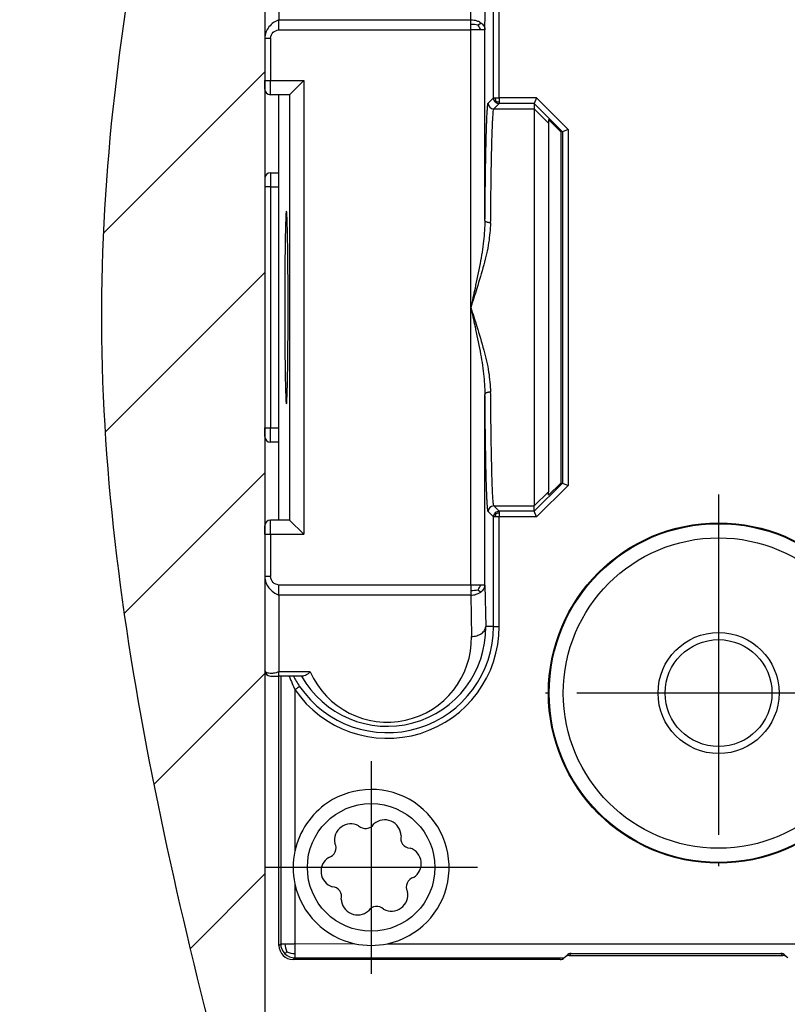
# Model space of a CAD drawing. Header units: millimetres. Extents: x -235 to 1849, y -109 to 485.
# Tile 21 of 41: x 376 to 403, y 132 to 167. Entities that reach past the tile are written whole.
import ezdxf

# ---------------------------------------------------------------- set-up
doc = ezdxf.new("R2010")
doc.units = ezdxf.units.MM
doc.linetypes.add('DOT_CENTER', pattern=[14, 12, -1, 0, -1])
doc.layers.add('1', color=7, linetype='Continuous')

# ---------------------------------------------------------------- blocks, each defined once
blk = doc.blocks.new('SCALE_BLOCK_1__46', base_point=(384.294, 133.787))
at = {"color": 3, "linetype": 'Continuous'}
for p, q in [((384.794, 169.641), (384.794, 166.934)), ((384.794, 166.58), (384.794, 166.934)), ((384.494, 161.537), (384.494, 161.037)), ((384.494, 161.037), (384.294, 161.037)), ((384.494, 161.037), (384.494, 152.537)), ((384.494, 161.037), (384.794, 161.037)), ((384.294, 152.537), (384.494, 152.537)), ((384.494, 152.037), (384.494, 152.537)), ((384.494, 152.537), (384.794, 152.537)), ((384.794, 146.641), (384.794, 146.994)), ((384.794, 146.641), (384.794, 143.934)), ((384.794, 143.787), (384.794, 143.934))]:
    blk.add_line(p, q, dxfattribs=at)
at = {"color": 7, "linetype": 'Continuous'}
for p, q in [((384.794, 149.287), (384.794, 164.287)), ((384.494, 161.537), (384.794, 161.537)), ((384.294, 161.337), (384.294, 161.037)), ((384.294, 161.037), (384.294, 152.537)), ((384.294, 152.237), (384.294, 152.537)), ((384.794, 152.037), (384.494, 152.037)), ((384.794, 140.704), (384.794, 143.787)), ((384.794, 134.287), (384.794, 140.704)), ((394.711, 133.787), (385.294, 133.787)), ((394.852, 133.846), (394.885, 133.879)), ((395.027, 133.937), (402.561, 133.937)), ((402.703, 133.879), (402.735, 133.846))]:
    blk.add_line(p, q, dxfattribs=at)
for centre, radius, start, end in [((384.494, 161.337), 0.2, 90, 180), ((384.494, 152.237), 0.2, 180, 270), ((388.044, 137.037), 2.75, 167.8928, 192.1072), ((385.294, 134.287), 0.5, 180, 270), ((388.044, 137.037), 2.75, 257.8928, 282.1072), ((394.711, 133.987), 0.2, 270.0018, 315.0018), ((395.027, 133.737), 0.2, 90.0018, 135.0018), ((402.561, 133.737), 0.2, 44.9982, 89.9982)]:
    blk.add_arc(centre, radius, start, end, dxfattribs=at)
blk = doc.blocks.new('SCALE_BODY_670__47', base_point=(384.794, 133.787))
at = {"color": 7, "linetype": 'Continuous'}
for p, q in [((384.794, 134.287), (384.794, 140.704)), ((394.711, 133.787), (385.294, 133.787)), ((394.852, 133.846), (394.885, 133.879)), ((395.027, 133.937), (402.561, 133.937)), ((402.703, 133.879), (402.735, 133.846))]:
    blk.add_line(p, q, dxfattribs=at)
for centre, radius, start, end in [((385.294, 134.287), 0.5, 180, 270), ((394.711, 133.987), 0.2, 270.0018, 315.0018), ((395.027, 133.737), 0.2, 90.0018, 135.0018), ((402.561, 133.737), 0.2, 44.9982, 89.9982)]:
    blk.add_arc(centre, radius, start, end, dxfattribs=at)
blk = doc.blocks.new('SCALE_BLOCK_2__48', base_point=(384.294, 133.787))
at = {"color": 3, "linetype": 'Continuous'}
for p, q in [((391.558, 166.934), (391.618, 170.391)), ((392.058, 166.58), (392.118, 170.037)), ((392.36, 164.177), (392.36, 170.037)), ((392.56, 164.177), (392.56, 170.037)), ((384.794, 169.641), (384.794, 166.934)), ((384.794, 166.58), (384.794, 166.934)), ((384.794, 166.934), (391.558, 166.934)), ((391.816, 166.741), (391.909, 166.829)), ((384.794, 166.58), (391.558, 166.58)), ((391.558, 156.787), (391.558, 166.58)), ((392.058, 159.858), (392.058, 166.58)), ((384.494, 166.28), (384.494, 164.787)), ((384.294, 164.787), (384.494, 164.787)), ((384.494, 164.787), (385.669, 164.787)), ((384.494, 164.287), (384.494, 164.787)), ((385.669, 164.787), (385.669, 148.787)), ((385.169, 164.287), (385.169, 149.287)), ((392.36, 164.177), (392.17, 163.986)), ((392.56, 163.977), (392.37, 163.786)), ((393.877, 164.177), (392.56, 164.177)), ((393.794, 163.977), (392.56, 163.977)), ((393.794, 163.977), (394.79, 162.98)), ((393.877, 164.177), (394.99, 163.063)), ((392.37, 163.786), (393.794, 163.786)), ((393.794, 163.786), (394.294, 163.286)), ((394.79, 162.98), (394.79, 150.594)), ((394.99, 163.063), (394.99, 150.512)), ((391.558, 146.994), (391.558, 156.787)), ((392.058, 146.994), (392.058, 153.716)), ((393.794, 149.598), (394.79, 150.594)), ((393.877, 149.398), (394.99, 150.512)), ((394.294, 150.288), (393.794, 149.788)), ((392.37, 149.788), (393.794, 149.788)), ((392.37, 149.788), (392.56, 149.598)), ((392.17, 149.588), (392.36, 149.398)), ((392.36, 145.537), (392.36, 149.398)), ((393.794, 149.598), (392.56, 149.598)), ((393.877, 149.398), (392.56, 149.398)), ((392.56, 145.537), (392.56, 149.398)), ((384.494, 148.787), (384.494, 149.287)), ((384.294, 148.787), (384.494, 148.787)), ((384.494, 148.787), (385.669, 148.787)), ((384.494, 148.787), (384.494, 147.294)), ((384.794, 146.641), (384.794, 146.994)), ((391.558, 146.994), (384.794, 146.994)), ((392.058, 146.994), (392.084, 145.537)), ((384.794, 146.641), (384.794, 143.934)), ((391.558, 146.641), (384.794, 146.641)), ((391.558, 146.641), (391.584, 145.184)), ((391.816, 146.833), (391.909, 146.746)), ((392.36, 145.537), (392.084, 145.537)), ((392.36, 145.537), (392.56, 145.537)), ((384.794, 143.787), (384.794, 143.934)), ((385.896, 143.934), (384.794, 143.934)), ((384.855, 143.787), (384.855, 134.348)), ((385.355, 143.311), (385.355, 137.614)), ((385.355, 136.461), (385.355, 134.349)), ((384.794, 134.287), (384.855, 134.348)), ((385.355, 134.349), (387.467, 134.348)), ((388.621, 134.348), (404.267, 134.348)), ((385.294, 133.787), (385.355, 133.849)), ((385.355, 133.849), (394.852, 133.846)), ((395.027, 133.937), (395.094, 134.005)), ((402.494, 134.005), (402.561, 133.937))]:
    blk.add_line(p, q, dxfattribs=at)
at = {"color": 7, "linetype": 'Continuous'}
for p, q in [((384.294, 169.587), (384.294, 166.28)), ((384.294, 166.28), (384.294, 164.787)), ((384.294, 164.487), (384.294, 164.787)), ((385.669, 164.787), (385.169, 164.287)), ((385.169, 164.287), (384.494, 164.287)), ((384.794, 149.287), (384.794, 164.287)), ((393.877, 164.177), (393.794, 163.977)), ((393.794, 163.977), (393.794, 163.786)), ((393.794, 163.786), (393.794, 149.788)), ((394.294, 163.41), (394.294, 163.286)), ((394.294, 163.41), (394.732, 162.98)), ((394.294, 163.286), (394.294, 150.288)), ((394.79, 162.98), (394.732, 162.98)), ((394.732, 162.98), (394.732, 150.594)), ((394.99, 163.063), (394.79, 162.98)), ((394.732, 150.594), (394.294, 150.164)), ((394.732, 150.594), (394.79, 150.594)), ((394.79, 150.594), (394.99, 150.512)), ((394.294, 150.164), (394.294, 150.288)), ((393.794, 149.598), (393.794, 149.788)), ((393.877, 149.398), (393.794, 149.598)), ((384.294, 148.787), (384.294, 149.087)), ((385.169, 149.287), (384.494, 149.287)), ((385.669, 148.787), (385.169, 149.287)), ((384.294, 148.787), (384.294, 147.294)), ((384.294, 147.294), (384.294, 143.987)), ((384.494, 143.787), (384.794, 143.787)), ((384.794, 140.704), (384.794, 143.787)), ((385.587, 143.787), (384.794, 143.787)), ((385.642, 143.787), (385.587, 143.787)), ((384.794, 134.287), (384.794, 140.704)), ((394.711, 133.787), (385.294, 133.787)), ((394.852, 133.846), (394.885, 133.879)), ((394.885, 133.879), (394.951, 133.945)), ((395.027, 133.937), (402.561, 133.937)), ((395.094, 134.005), (402.494, 134.005)), ((402.636, 133.945), (402.703, 133.879)), ((402.703, 133.879), (402.735, 133.846))]:
    blk.add_line(p, q, dxfattribs=at)
blk.add_circle((400.294, 143.187), 6, dxfattribs=at)
at = {"color": 3, "linetype": 'Continuous'}
for centre, radius in [((400.294, 143.187), 5.974), ((400.294, 143.187), 5.474), ((400.294, 143.187), 2.134), ((400.294, 143.187), 1.884), ((388.044, 137.037), 2.25)]:
    blk.add_circle(centre, radius, dxfattribs=at)
for centre, radius, start, end in [((391.552, 165.602), 1.169, 76.96, 89.7206), ((391.326, 166.354), 0.625, 21.261, 38.3608), ((392.37, 163.986), 0.2, 180.0175, 269.9825), ((392.56, 164.177), 0.2, 180.0193, 225.0018), ((392.56, 164.177), 0.2, 224.9987, 269.9802), ((392.68, 164.176), 0.26, 179.7463, 205.78), ((392.559, 164.297), 0.26, 244.22, 270.2537), ((392.37, 149.588), 0.2, 90.0175, 179.9825), ((392.56, 149.398), 0.2, 134.9895, 179.9895), ((392.56, 149.398), 0.2, 90.0105, 135.0105), ((392.68, 149.399), 0.26, 154.22, 180.2537), ((392.559, 149.278), 0.26, 89.7463, 115.78), ((391.326, 147.221), 0.625, 321.6392, 338.739), ((391.552, 147.972), 1.169, 270.2794, 283.04), ((388.614, 145.537), 3.947, 214.3406, 0), ((388.614, 145.537), 3.747, 214.3406, 0), ((388.614, 145.485), 3.47, 209.2949, 0.86), ((388.614, 145.132), 2.97, 203.787, 1.0035), ((388.655, 145.572), 3.8, 208.0077, 214.4186), ((385.355, 134.349), 0.5, 180.0193, 225.0018), ((385.655, 134.346), 0.65, 179.7463, 205.78), ((385.352, 134.648), 0.65, 244.22, 270.2537), ((385.355, 134.349), 0.5, 224.9987, 269.9802)]:
    blk.add_arc(centre, radius, start, end, dxfattribs=at)
at = {"color": 7, "linetype": 'Continuous'}
for centre, radius, start, end in [((384.494, 164.487), 0.2, 180, 270), ((384.494, 149.087), 0.2, 90, 180), ((384.494, 143.987), 0.2, 180, 270), ((388.044, 137.037), 2.75, 282.1072, 123.9127), ((388.044, 137.037), 2.75, 123.9127, 167.8928), ((387.329, 138), 0.577, 61.635, 191.5368), ((387.845, 138.756), 0.346, 225.6278, 327.544), ((388.52, 138.138), 0.577, 1.635, 131.5368), ((386.466, 137.721), 0.34, 284.3136, 28.8581), ((389.425, 138.062), 0.34, 164.3127, 268.8591), ((388.044, 137.037), 2.75, 167.8928, 192.1072), ((389.235, 137.175), 0.577, 301.635, 71.5368), ((386.853, 136.9), 0.577, 121.635, 251.5368), ((389.627, 136.352), 0.343, 105.0511, 208.1207), ((388.044, 137.037), 2.75, 192.1072, 257.8928), ((386.657, 136.008), 0.345, 345.2742, 87.8976), ((388.759, 136.074), 0.577, 241.635, 11.5368), ((387.567, 135.937), 0.577, 181.635, 311.5368), ((388.242, 135.319), 0.346, 45.5975, 147.5742), ((385.294, 134.287), 0.5, 180, 270), ((388.044, 137.037), 2.75, 257.8928, 282.1072), ((394.711, 133.987), 0.2, 270.0018, 315.0018), ((395.027, 133.737), 0.2, 90.0018, 135.0018), ((395.095, 133.803), 0.202, 90.2389, 135.2397), ((402.493, 133.803), 0.202, 44.7603, 89.7611), ((402.561, 133.737), 0.2, 44.9982, 89.9982)]:
    blk.add_arc(centre, radius, start, end, dxfattribs=at)
at = {"color": 3, "linetype": 'Continuous'}
for points, knots in [([(384.794, 166.934), (384.728, 166.903), (384.595, 166.841), (384.434, 166.688), (384.317, 166.497), (384.302, 166.352), (384.294, 166.28)], [0, 0, 0, 0, 0.2167899, 0.4388429, 0.6573241, 0.8710395, 0.8710395, 0.8710395, 0.8710395]), ([(391.558, 166.934), (391.596, 166.932), (391.66, 166.928), (391.758, 166.905), (391.839, 166.874), (391.889, 166.842), (391.909, 166.829)], [0, 0, 0, 0, 0.1140947, 0.1924366, 0.3003449, 0.3718379, 0.3718379, 0.3718379, 0.3718379]), ([(391.558, 166.772), (391.558, 166.786), (391.558, 166.815), (391.558, 166.857), (391.558, 166.896), (391.558, 166.922), (391.558, 166.934)], [0, 0, 0, 0, 0.0443567, 0.0864434, 0.1258549, 0.1622117, 0.1622117, 0.1622117, 0.1622117]), ([(391.558, 166.58), (391.558, 166.597), (391.558, 166.629), (391.558, 166.677), (391.558, 166.725), (391.558, 166.756), (391.558, 166.772)], [0, 0, 0, 0, 0.0490086, 0.0975452, 0.1451423, 0.1913417, 0.1913417, 0.1913417, 0.1913417]), ([(391.909, 166.829), (391.931, 166.812), (391.973, 166.779), (392.022, 166.714), (392.052, 166.646), (392.056, 166.599), (392.058, 166.58)], [0, 0, 0, 0, 0.0819773, 0.1585463, 0.2429234, 0.2998075, 0.2998075, 0.2998075, 0.2998075]), ([(391.909, 166.58), (391.883, 166.58), (391.83, 166.58), (391.745, 166.58), (391.653, 166.58), (391.59, 166.58), (391.558, 166.58)], [0, 0, 0, 0, 0.0753964, 0.1611303, 0.2539796, 0.3504546, 0.3504546, 0.3504546, 0.3504546]), ([(392.058, 166.58), (392.052, 166.58), (392.039, 166.58), (392.01, 166.58), (391.966, 166.58), (391.929, 166.58), (391.909, 166.58)], [0, 0, 0, 0, 0.0175815, 0.0405282, 0.0872439, 0.1494692, 0.1494692, 0.1494692, 0.1494692]), ([(384.294, 166.28), (384.304, 166.28), (384.323, 166.28), (384.364, 166.28), (384.421, 166.28), (384.468, 166.28), (384.494, 166.28)], [0, 0, 0, 0, 0.0292893, 0.0585786, 0.1234635, 0.2, 0.2, 0.2, 0.2]), ([(392.058, 159.858), (392.059, 160), (392.062, 160.268), (392.066, 160.648), (392.07, 160.982), (392.073, 161.271), (392.078, 161.57), (392.083, 161.886), (392.089, 162.226), (392.096, 162.54), (392.103, 162.809), (392.109, 163.033), (392.115, 163.212), (392.12, 163.362), (392.126, 163.486), (392.13, 163.588), (392.136, 163.69), (392.142, 163.788), (392.149, 163.877), (392.157, 163.935), (392.161, 163.969), (392.168, 163.982), (392.17, 163.986)], [0, 0, 0, 0, 0.425434, 0.804839, 1.138634, 1.427237, 1.671067, 2.036406, 2.376687, 2.69071, 2.977276, 3.185763, 3.363393, 3.512772, 3.636506, 3.7372, 3.817459, 3.943201, 4.030917, 4.087143, 4.11847, 4.131729, 4.131729, 4.131729, 4.131729]), ([(392.36, 164.177), (392.362, 164.177), (392.367, 164.177), (392.379, 164.177), (392.397, 164.177), (392.412, 164.177), (392.42, 164.177)], [0, 0, 0, 0, 0.00426117, 0.0162112, 0.03489754, 0.05978769, 0.05978769, 0.05978769, 0.05978769]), ([(392.446, 164.063), (392.442, 164.059), (392.436, 164.052), (392.427, 164.043), (392.422, 164.038), (392.419, 164.036), (392.419, 164.036)], [0, 0, 0, 0, 0.01596872, 0.02824941, 0.03704809, 0.03830504, 0.03830504, 0.03830504, 0.03830504]), ([(392.42, 164.177), (392.43, 164.177), (392.452, 164.177), (392.485, 164.177), (392.522, 164.177), (392.547, 164.177), (392.56, 164.177)], [0, 0, 0, 0, 0.0301586, 0.0644522, 0.1015992, 0.1402402, 0.1402402, 0.1402402, 0.1402402]), ([(392.56, 164.177), (392.56, 164.164), (392.56, 164.139), (392.56, 164.102), (392.56, 164.068), (392.56, 164.047), (392.56, 164.037)], [0, 0, 0, 0, 0.0386489, 0.0757969, 0.1100905, 0.1402491, 0.1402491, 0.1402491, 0.1402491]), ([(392.56, 164.037), (392.56, 164.028), (392.56, 164.014), (392.56, 163.995), (392.56, 163.984), (392.56, 163.978), (392.56, 163.977)], [0, 0, 0, 0, 0.02489015, 0.04357649, 0.05552652, 0.05978769, 0.05978769, 0.05978769, 0.05978769]), ([(392.258, 159.773), (392.259, 159.911), (392.262, 160.171), (392.266, 160.54), (392.269, 160.865), (392.273, 161.146), (392.277, 161.415), (392.282, 161.697), (392.288, 162.01), (392.295, 162.337), (392.302, 162.637), (392.31, 162.893), (392.317, 163.091), (392.323, 163.251), (392.329, 163.378), (392.336, 163.505), (392.346, 163.624), (392.351, 163.726), (392.365, 163.772), (392.37, 163.786)], [0, 0, 0, 0, 0.41338, 0.782123, 1.106642, 1.387349, 1.624658, 1.915107, 2.232913, 2.564076, 2.894599, 3.134159, 3.331249, 3.490248, 3.615532, 3.711479, 3.872052, 3.973875, 4.01693, 4.01693, 4.01693, 4.01693]), ([(392.058, 159.858), (392.046, 159.616), (392.02, 159.105), (391.882, 158.306), (391.723, 157.526), (391.608, 157.011), (391.558, 156.787)], [0, 0, 0, 0, 0.726955, 1.534468, 2.428806, 3.116211, 3.116211, 3.116211, 3.116211]), ([(392.258, 159.773), (392.241, 159.537), (392.204, 159.036), (392.013, 158.266), (391.79, 157.509), (391.63, 157.01), (391.558, 156.787)], [0, 0, 0, 0, 0.708381, 1.50356, 2.373021, 3.075941, 3.075941, 3.075941, 3.075941]), ([(392.258, 159.773), (392.246, 159.773), (392.222, 159.774), (392.185, 159.779), (392.15, 159.787), (392.119, 159.797), (392.093, 159.81), (392.074, 159.825), (392.061, 159.841), (392.059, 159.853), (392.058, 159.858)], [0, 0, 0, 0, 0.0361225, 0.073311, 0.109725, 0.1433992, 0.1726962, 0.1968166, 0.2148927, 0.231886, 0.231886, 0.231886, 0.231886]), ([(391.558, 156.787), (391.63, 156.564), (391.79, 156.065), (392.013, 155.308), (392.204, 154.538), (392.241, 154.037), (392.258, 153.802)], [0, 0, 0, 0, 0.702919, 1.572379, 2.36756, 3.075941, 3.075941, 3.075941, 3.075941]), ([(391.558, 156.787), (391.608, 156.564), (391.723, 156.049), (391.882, 155.269), (392.02, 154.47), (392.046, 153.959), (392.058, 153.716)], [0, 0, 0, 0, 0.687403, 1.581741, 2.389255, 3.116211, 3.116211, 3.116211, 3.116211]), ([(392.258, 153.802), (392.246, 153.801), (392.222, 153.801), (392.185, 153.796), (392.15, 153.788), (392.119, 153.777), (392.093, 153.764), (392.074, 153.75), (392.061, 153.734), (392.059, 153.722), (392.058, 153.716)], [0, 0, 0, 0, 0.0361225, 0.0733112, 0.1097256, 0.1434005, 0.172698, 0.1968181, 0.214892, 0.2318813, 0.2318813, 0.2318813, 0.2318813]), ([(392.17, 149.588), (392.166, 149.6), (392.155, 149.634), (392.15, 149.702), (392.141, 149.795), (392.135, 149.906), (392.127, 150.044), (392.12, 150.224), (392.111, 150.462), (392.102, 150.77), (392.093, 151.145), (392.085, 151.58), (392.078, 151.989), (392.072, 152.381), (392.067, 152.763), (392.062, 153.216), (392.06, 153.542), (392.058, 153.716)], [0, 0, 0, 0, 0.035279, 0.107491, 0.204605, 0.314052, 0.442078, 0.619182, 0.854206, 1.155993, 1.544199, 1.980164, 2.460973, 2.772688, 3.154479, 3.607162, 4.131552, 4.131552, 4.131552, 4.131552]), ([(392.37, 149.788), (392.366, 149.799), (392.355, 149.832), (392.35, 149.899), (392.341, 149.989), (392.332, 150.141), (392.321, 150.357), (392.312, 150.63), (392.302, 150.942), (392.293, 151.302), (392.285, 151.725), (392.277, 152.171), (392.271, 152.618), (392.265, 153.042), (392.261, 153.435), (392.259, 153.684), (392.258, 153.802)], [0, 0, 0, 0, 0.034382, 0.104624, 0.199059, 0.305475, 0.562651, 0.846547, 1.124062, 1.501489, 1.925349, 2.392808, 2.839847, 3.268142, 3.664816, 4.016992, 4.016992, 4.016992, 4.016992]), ([(392.42, 149.398), (392.412, 149.398), (392.397, 149.398), (392.379, 149.398), (392.367, 149.398), (392.362, 149.398), (392.36, 149.398)], [0, 0, 0, 0, 0.02489015, 0.04357649, 0.05552652, 0.05978769, 0.05978769, 0.05978769, 0.05978769]), ([(392.446, 149.512), (392.442, 149.516), (392.436, 149.522), (392.427, 149.531), (392.422, 149.536), (392.419, 149.539), (392.419, 149.539)], [0, 0, 0, 0, 0.01596872, 0.02824941, 0.03704809, 0.03830504, 0.03830504, 0.03830504, 0.03830504]), ([(392.56, 149.398), (392.547, 149.398), (392.522, 149.398), (392.485, 149.398), (392.452, 149.398), (392.43, 149.398), (392.42, 149.398)], [0, 0, 0, 0, 0.03859, 0.0757296, 0.1100232, 0.1401818, 0.1401818, 0.1401818, 0.1401818]), ([(392.56, 149.598), (392.56, 149.596), (392.56, 149.591), (392.56, 149.579), (392.56, 149.561), (392.56, 149.546), (392.56, 149.538)], [0, 0, 0, 0, 0.00426117, 0.0162112, 0.03489754, 0.05978769, 0.05978769, 0.05978769, 0.05978769]), ([(392.56, 149.538), (392.56, 149.528), (392.56, 149.506), (392.56, 149.472), (392.56, 149.436), (392.56, 149.411), (392.56, 149.398)], [0, 0, 0, 0, 0.0301586, 0.0644522, 0.1015919, 0.1401818, 0.1401818, 0.1401818, 0.1401818]), ([(384.294, 147.294), (384.302, 147.223), (384.317, 147.078), (384.434, 146.887), (384.595, 146.734), (384.728, 146.672), (384.794, 146.641)], [0, 0, 0, 0, 0.2137154, 0.4321966, 0.6542496, 0.8710395, 0.8710395, 0.8710395, 0.8710395]), ([(384.494, 147.294), (384.468, 147.294), (384.421, 147.294), (384.364, 147.294), (384.323, 147.294), (384.304, 147.294), (384.294, 147.294)], [0, 0, 0, 0, 0.0765365, 0.1414214, 0.1707107, 0.2, 0.2, 0.2, 0.2]), ([(391.558, 146.994), (391.558, 146.978), (391.558, 146.946), (391.558, 146.897), (391.558, 146.85), (391.558, 146.818), (391.558, 146.803)], [0, 0, 0, 0, 0.0490086, 0.0975452, 0.1451423, 0.1913417, 0.1913417, 0.1913417, 0.1913417]), ([(391.909, 146.994), (391.883, 146.994), (391.83, 146.994), (391.745, 146.994), (391.653, 146.994), (391.59, 146.994), (391.558, 146.994)], [0, 0, 0, 0, 0.0753964, 0.1611303, 0.2539796, 0.3504546, 0.3504546, 0.3504546, 0.3504546]), ([(391.909, 146.746), (391.935, 146.766), (391.976, 146.799), (392.024, 146.865), (392.052, 146.928), (392.056, 146.975), (392.058, 146.994)], [0, 0, 0, 0, 0.0959667, 0.1585294, 0.2429066, 0.2997906, 0.2997906, 0.2997906, 0.2997906]), ([(392.058, 146.994), (392.052, 146.994), (392.039, 146.994), (392.01, 146.994), (391.975, 146.994), (391.938, 146.994), (391.917, 146.994), (391.909, 146.994)], [0, 0, 0, 0, 0.0175815, 0.0405282, 0.0850955, 0.1243697, 0.1494692, 0.1494692, 0.1494692, 0.1494692]), ([(391.558, 146.803), (391.558, 146.788), (391.558, 146.759), (391.558, 146.718), (391.558, 146.678), (391.558, 146.653), (391.558, 146.641)], [0, 0, 0, 0, 0.0443567, 0.0864434, 0.1258549, 0.1622117, 0.1622117, 0.1622117, 0.1622117]), ([(391.558, 146.641), (391.591, 146.642), (391.655, 146.645), (391.742, 146.666), (391.829, 146.696), (391.88, 146.728), (391.909, 146.746)], [0, 0, 0, 0, 0.0970794, 0.1924499, 0.2686865, 0.3718413, 0.3718413, 0.3718413, 0.3718413]), ([(391.584, 145.184), (391.614, 145.185), (391.675, 145.188), (391.767, 145.208), (391.855, 145.24), (391.935, 145.285), (392, 145.341), (392.048, 145.404), (392.077, 145.471), (392.081, 145.516), (392.084, 145.537)], [0, 0, 0, 0, 0.0906183, 0.1850376, 0.2799594, 0.3718467, 0.4577707, 0.536187, 0.6070796, 0.6716764, 0.6716764, 0.6716764, 0.6716764]), ([(384.794, 143.934), (384.73, 143.914), (384.614, 143.878), (384.459, 143.88), (384.333, 143.907), (384.305, 143.965), (384.294, 143.987)], [0, 0, 0, 0, 0.1972918, 0.3595117, 0.4749404, 0.5462465, 0.5462465, 0.5462465, 0.5462465]), ([(385.155, 143.787), (385.188, 143.699), (385.248, 143.538), (385.322, 143.382), (385.355, 143.311)], [0, 0, 0, 0, 0.28269, 0.5166443, 0.5166443, 0.5166443, 0.5166443]), ([(385.355, 143.311), (385.365, 143.318), (385.385, 143.332), (385.415, 143.352), (385.444, 143.372), (385.469, 143.389), (385.49, 143.403), (385.505, 143.414), (385.514, 143.42), (385.519, 143.423), (385.52, 143.424)], [0, 0, 0, 0, 0.0360536, 0.0729059, 0.1084002, 0.1401819, 0.1661518, 0.1849376, 0.194317, 0.1999695, 0.1999695, 0.1999695, 0.1999695]), ([(384.855, 134.348), (384.861, 134.348), (384.874, 134.348), (384.906, 134.348), (384.95, 134.348), (384.986, 134.348), (385.005, 134.348)], [0, 0, 0, 0, 0.0175815, 0.0405282, 0.0937897, 0.1494692, 0.1494692, 0.1494692, 0.1494692]), ([(385.069, 134.063), (385.06, 134.053), (385.043, 134.037), (385.022, 134.016), (385.009, 134.002), (385.003, 133.996), (385.002, 133.995)], [0, 0, 0, 0, 0.03992178, 0.07062347, 0.08979762, 0.0957626, 0.0957626, 0.0957626, 0.0957626]), ([(385.005, 134.348), (385.032, 134.348), (385.086, 134.348), (385.162, 134.348), (385.227, 134.348), (385.276, 134.348), (385.317, 134.349), (385.342, 134.349), (385.355, 134.349)], [0, 0, 0, 0, 0.0817784, 0.1611303, 0.2298842, 0.275022, 0.3105815, 0.3506006, 0.3506006, 0.3506006, 0.3506006]), ([(385.355, 134.349), (385.355, 134.316), (385.355, 134.253), (385.355, 134.162), (385.355, 134.078), (385.355, 134.024), (385.355, 133.998)], [0, 0, 0, 0, 0.0966222, 0.1894925, 0.2729094, 0.3506228, 0.3506228, 0.3506228, 0.3506228]), ([(385.355, 133.998), (385.355, 133.979), (385.355, 133.943), (385.355, 133.899), (385.355, 133.868), (385.355, 133.854), (385.355, 133.849)], [0, 0, 0, 0, 0.0570854, 0.108941, 0.1318877, 0.1494692, 0.1494692, 0.1494692, 0.1494692])]:
    blk.add_open_spline(points, degree=3, knots=knots, dxfattribs=at)
for points in [[(384.494, 166.28), (384.514, 166.36), (384.556, 166.519), (384.714, 166.56), (384.794, 166.58)], [(384.794, 146.994), (384.714, 147.015), (384.556, 147.056), (384.514, 147.215), (384.494, 147.294)]]:
    blk.add_open_spline(points, degree=3, dxfattribs=at)
at = {"color": 7, "linetype": 'Continuous'}
for points, knots in [([(385.056, 160.187), (385.052, 160.174), (385.04, 160.124), (385.038, 160.01), (385.028, 159.827), (385.022, 159.577), (385.015, 159.265), (385.009, 158.895), (385.003, 158.41), (384.999, 157.819), (384.996, 157.135), (384.996, 156.439), (384.999, 155.756), (385.003, 155.164), (385.009, 154.68), (385.015, 154.31), (385.022, 153.997), (385.028, 153.747), (385.038, 153.564), (385.04, 153.45), (385.052, 153.4), (385.056, 153.387)], [0, 0, 0, 0, 0.039989, 0.154378, 0.339434, 0.59096, 0.904707, 1.276408, 1.701796, 2.358342, 3.050084, 3.753557, 4.445298, 5.101845, 5.527232, 5.898934, 6.21268, 6.464207, 6.649263, 6.763651, 6.80364, 6.80364, 6.80364, 6.80364]), ([(385.056, 153.387), (385.059, 153.4), (385.072, 153.45), (385.073, 153.564), (385.084, 153.747), (385.09, 153.997), (385.097, 154.31), (385.103, 154.68), (385.108, 155.164), (385.113, 155.756), (385.115, 156.439), (385.115, 157.135), (385.113, 157.819), (385.108, 158.41), (385.103, 158.895), (385.097, 159.265), (385.09, 159.577), (385.084, 159.827), (385.073, 160.01), (385.072, 160.124), (385.059, 160.174), (385.056, 160.187)], [0, 0, 0, 0, 0.039989, 0.154378, 0.339434, 0.59096, 0.904707, 1.276408, 1.701796, 2.358342, 3.050084, 3.753557, 4.445298, 5.101845, 5.527232, 5.898934, 6.21268, 6.464207, 6.649263, 6.763651, 6.80364, 6.80364, 6.80364, 6.80364]), ([(385.896, 143.934), (385.876, 143.916), (385.834, 143.877), (385.765, 143.828), (385.699, 143.794), (385.657, 143.789), (385.642, 143.787)], [0, 0, 0, 0, 0.0782775, 0.1727482, 0.2532227, 0.2983306, 0.2983306, 0.2983306, 0.2983306])]:
    blk.add_open_spline(points, degree=3, knots=knots, dxfattribs=at)
at = {"layer": '1', "color": 2, "linetype": 'DOT_CENTER'}
for p, q in [((400.294, 150.187), (400.294, 136.187)), ((407.294, 143.187), (393.294, 143.187)), ((388.044, 140.787), (388.044, 133.287)), ((391.794, 137.037), (384.294, 137.037))]:
    blk.add_line(p, q, dxfattribs=at)
blk = doc.blocks.new('SCALE_PB_670__49', base_point=(384.294, 133.787))
for name, p in [('SCALE_BLOCK_2__48', (384.294, 133.787)), ('SCALE_BLOCK_1__46', (384.294, 133.787)), ('SCALE_BODY_670__47', (384.794, 133.787))]:
    blk.add_blockref(name, p)
blk = doc.blocks.new('PB_670__50', base_point=(384.294, 93.954))
blk.add_blockref('SCALE_PB_670__49', (384.294, 133.787))
blk = doc.blocks.new('Izquierda1', base_point=(414, 138.056))
at = {"layer": '1', "linetype": 'Continuous'}
h = blk.add_hatch(dxfattribs=at)
h.set_pattern_fill('_USER', color=3, scale=5, angle=45, pattern_type=0)
h.set_pattern_definition([(45, (0, 0), (-3.535534, 3.535534), [])])
edge = h.paths.add_edge_path()
edge.add_spline(control_points=[(384.294, 188.886), (381.433, 178.173), (375.65, 156.517), (381.392, 134.84), (384.294, 123.886)], knot_values=[0, 0, 0, 0, 32.65671, 66.013661, 66.013661, 66.013661, 66.013661], degree=3, periodic=0)
edge.add_line((384.294, 123.886), (384.294, 188.886))
at = {"layer": '1', "color": 7, "linetype": 'Continuous'}
blk.add_line((384.294, 188.886), (384.294, 123.886), dxfattribs=at)
blk.add_open_spline([(384.294, 188.886), (381.433, 178.173), (375.65, 156.517), (381.392, 134.84), (384.294, 123.886)], degree=3, knots=[0, 0, 0, 0, 32.65671, 66.013661, 66.013661, 66.013661, 66.013661], dxfattribs=at)
blk.add_blockref('PB_670__50', (384.294, 93.954))

msp = doc.modelspace()

# ---------------------------------------------------------------- block references
msp.add_blockref('Izquierda1', (414, 138.056))

doc.saveas('drawing.dxf')
